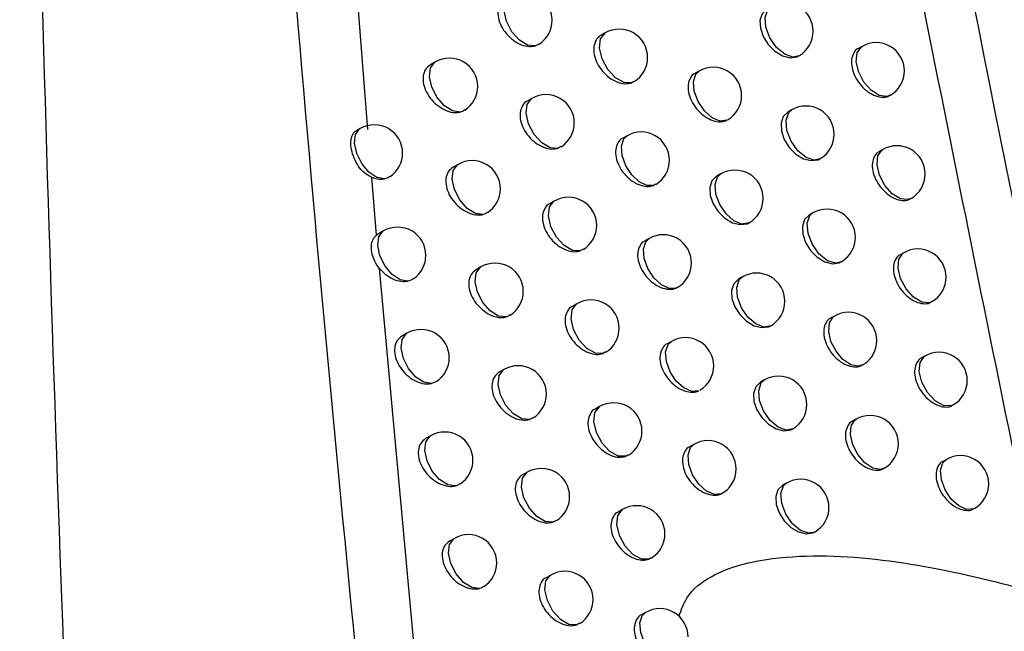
# Model space of a CAD drawing. Header units: millimetres. Extents: x 15336 to 16492, y 10123 to 11383.
# Tile 20 of 71: x 16328 to 16345, y 10308 to 10319. Entities that reach past the tile are written whole.
import ezdxf

# ---------------------------------------------------------------- set-up
doc = ezdxf.new("R2010")
doc.units = ezdxf.units.MM

msp = doc.modelspace()

# ---------------------------------------------------------------- linework, layer by layer
at = {"color": 7, "linetype": 'Continuous', "lineweight": 25}
for p, q in [((16333.329, 10326.439), (16334.062, 10316.96)), ((16338.273, 10318.67), (16338.195, 10318.624)), ((16342.819, 10318.433), (16342.753, 10318.395)), ((16335.265, 10318.157), (16335.177, 10318.107)), ((16341.713, 10318.273), (16341.703, 10318.266)), ((16339.937, 10317.997), (16339.863, 10317.955)), ((16338.78, 10317.814), (16338.743, 10317.79)), ((16336.975, 10317.512), (16336.893, 10317.465)), ((16341.575, 10317.31), (16341.505, 10317.27)), ((16333.935, 10316.978), (16333.87, 10316.94)), ((16338.659, 10316.852), (16338.582, 10316.807)), ((16343.186, 10316.607), (16343.121, 10316.57)), ((16342.09, 10316.454), (16342.075, 10316.444)), ((16335.666, 10316.345), (16335.58, 10316.295)), ((16334.132, 10316.117), (16334.219, 10315.089)), ((16340.318, 10316.176), (16340.245, 10316.134)), ((16339.165, 10315.994), (16339.133, 10315.973)), ((16337.371, 10315.696), (16337.289, 10315.649)), ((16341.95, 10315.486), (16341.882, 10315.446)), ((16334.347, 10315.168), (16334.257, 10315.116)), ((16334.257, 10315.116), (16334.22, 10315.09)), ((16339.049, 10315.032), (16338.972, 10314.988)), ((16337.879, 10314.845), (16337.83, 10314.813)), ((16342.472, 10314.634), (16342.45, 10314.62)), ((16343.557, 10314.781), (16343.493, 10314.743)), ((16334.27, 10314.507), (16335.155, 10304.89)), ((16336.071, 10314.53), (16335.986, 10314.481)), ((16340.702, 10314.354), (16340.63, 10314.312)), ((16339.554, 10314.173), (16339.527, 10314.155)), ((16337.77, 10313.878), (16337.689, 10313.832)), ((16342.33, 10313.66), (16342.262, 10313.621)), ((16334.762, 10313.355), (16334.673, 10313.304)), ((16339.443, 10313.211), (16339.367, 10313.167)), ((16338.277, 10313.025), (16338.233, 10312.996)), ((16343.932, 10312.953), (16343.869, 10312.916)), ((16336.48, 10312.714), (16336.396, 10312.666)), ((16341.091, 10312.529), (16341.019, 10312.488)), ((16338.172, 10312.058), (16338.093, 10312.013)), ((16342.713, 10311.833), (16342.646, 10311.795)), ((16341.596, 10311.666), (16341.591, 10311.663)), ((16335.18, 10311.541), (16335.093, 10311.491)), ((16339.84, 10311.388), (16339.765, 10311.345)), ((16338.679, 10311.204), (16338.64, 10311.178)), ((16344.311, 10311.123), (16344.248, 10311.087)), ((16336.892, 10310.896), (16336.809, 10310.849)), ((16341.483, 10310.704), (16341.412, 10310.663)), ((16338.579, 10310.237), (16338.5, 10310.192)), ((16341.993, 10309.844), (16341.983, 10309.838)), ((16335.601, 10309.725), (16335.515, 10309.676)), ((16339.085, 10309.381), (16339.05, 10309.358)), ((16337.307, 10309.077), (16337.226, 10309.03)), ((16338.988, 10308.415), (16338.911, 10308.37))]:
    msp.add_line(p, q, dxfattribs=at)
at = {"color": 7, "linetype": 'Continuous', "lineweight": 25, "flags": 128}
for points in [[(16337.035, 10318.442), (16336.899, 10318.455), (16336.752, 10318.544), (16336.619, 10318.693), (16336.523, 10318.877), (16336.481, 10319.064), (16336.5, 10319.222), (16336.576, 10319.323), (16336.583, 10319.327)], [(16341.132, 10319.092), (16341.132, 10319.091), (16341.05, 10319.011), (16341.011, 10318.893), (16341.018, 10318.753), (16341.069, 10318.605), (16341.158, 10318.465), (16341.276, 10318.349), (16341.411, 10318.268), (16341.547, 10318.233), (16341.669, 10318.25), (16341.713, 10318.273), (16341.713, 10318.273)], [(16341.703, 10318.266), (16341.594, 10318.244), (16341.45, 10318.293), (16341.306, 10318.412), (16341.188, 10318.582), (16341.116, 10318.771), (16341.101, 10318.948), (16341.148, 10319.082), (16341.203, 10319.133)], [(16338.743, 10317.79), (16338.607, 10317.792), (16338.456, 10317.875), (16338.317, 10318.024), (16338.216, 10318.212), (16338.171, 10318.404), (16338.19, 10318.566), (16338.27, 10318.668), (16338.273, 10318.67)], [(16343.319, 10317.567), (16343.257, 10317.545), (16343.124, 10317.565), (16342.981, 10317.655), (16342.853, 10317.801), (16342.76, 10317.979), (16342.717, 10318.161), (16342.732, 10318.317), (16342.801, 10318.421), (16342.819, 10318.433)], [(16335.704, 10317.27), (16335.569, 10317.29), (16335.424, 10317.382), (16335.295, 10317.531), (16335.203, 10317.713), (16335.162, 10317.896), (16335.181, 10318.051), (16335.255, 10318.151), (16335.265, 10318.157)], [(16340.427, 10317.126), (16340.306, 10317.111), (16340.165, 10317.169), (16340.028, 10317.291), (16339.917, 10317.457), (16339.849, 10317.641), (16339.836, 10317.812), (16339.879, 10317.943), (16339.937, 10317.997)], [(16337.43, 10316.628), (16337.295, 10316.639), (16337.147, 10316.726), (16337.013, 10316.875), (16336.916, 10317.06), (16336.873, 10317.248), (16336.892, 10317.407), (16336.969, 10317.508), (16336.975, 10317.512)], [(16341.505, 10317.27), (16341.504, 10317.269), (16341.423, 10317.189), (16341.385, 10317.071), (16341.391, 10316.931), (16341.442, 10316.783), (16341.531, 10316.643), (16341.649, 10316.526), (16341.783, 10316.445), (16341.919, 10316.411), (16342.04, 10316.427), (16342.09, 10316.454), (16342.09, 10316.454)], [(16342.075, 10316.444), (16341.972, 10316.421), (16341.827, 10316.467), (16341.682, 10316.586), (16341.562, 10316.756), (16341.488, 10316.947), (16341.473, 10317.126), (16341.521, 10317.261), (16341.575, 10317.31)], [(16334.364, 10316.09), (16334.23, 10316.115), (16334.088, 10316.209), (16333.961, 10316.359), (16333.872, 10316.538), (16333.833, 10316.719), (16333.851, 10316.871), (16333.924, 10316.971), (16333.935, 10316.978)], [(16339.133, 10315.973), (16339.011, 10315.969), (16338.873, 10316.034), (16338.741, 10316.157), (16338.635, 10316.321), (16338.57, 10316.499), (16338.558, 10316.665), (16338.599, 10316.794), (16338.659, 10316.852)], [(16343.686, 10315.741), (16343.632, 10315.721), (16343.498, 10315.737), (16343.354, 10315.825), (16343.223, 10315.971), (16343.128, 10316.151), (16343.085, 10316.335), (16343.099, 10316.493), (16343.17, 10316.597), (16343.186, 10316.607)], [(16336.109, 10315.458), (16335.974, 10315.475), (16335.829, 10315.566), (16335.698, 10315.716), (16335.605, 10315.898), (16335.564, 10316.083), (16335.582, 10316.238), (16335.657, 10316.339), (16335.666, 10316.345)], [(16340.245, 10316.134), (16340.244, 10316.134), (16340.162, 10316.053), (16340.123, 10315.935), (16340.129, 10315.794), (16340.181, 10315.647), (16340.27, 10315.508), (16340.389, 10315.392), (16340.525, 10315.312), (16340.663, 10315.278), (16340.786, 10315.295), (16340.813, 10315.308), (16340.813, 10315.308)], [(16340.813, 10315.308), (16340.692, 10315.289), (16340.55, 10315.345), (16340.412, 10315.467), (16340.299, 10315.634), (16340.23, 10315.818), (16340.216, 10315.991), (16340.26, 10316.122), (16340.318, 10316.176)], [(16337.83, 10314.813), (16337.694, 10314.821), (16337.545, 10314.907), (16337.41, 10315.056), (16337.312, 10315.242), (16337.268, 10315.431), (16337.287, 10315.591), (16337.365, 10315.692), (16337.371, 10315.696)], [(16342.45, 10314.62), (16342.354, 10314.596), (16342.208, 10314.64), (16342.061, 10314.758), (16341.939, 10314.928), (16341.864, 10315.121), (16341.849, 10315.302), (16341.897, 10315.438), (16341.95, 10315.486)], [(16341.882, 10315.446), (16341.881, 10315.446), (16341.8, 10315.366), (16341.762, 10315.248), (16341.768, 10315.108), (16341.819, 10314.959), (16341.908, 10314.819), (16342.025, 10314.702), (16342.159, 10314.621), (16342.295, 10314.586), (16342.415, 10314.603), (16342.472, 10314.634), (16342.472, 10314.634)], [(16334.779, 10314.279), (16334.644, 10314.303), (16334.501, 10314.396), (16334.374, 10314.545), (16334.284, 10314.726), (16334.244, 10314.907), (16334.262, 10315.06), (16334.335, 10315.16), (16334.347, 10315.168)], [(16339.527, 10314.155), (16339.405, 10314.148), (16339.267, 10314.211), (16339.133, 10314.334), (16339.026, 10314.499), (16338.96, 10314.678), (16338.948, 10314.846), (16338.99, 10314.975), (16339.049, 10315.032)], [(16344.057, 10313.915), (16344.011, 10313.896), (16343.877, 10313.907), (16343.731, 10313.993), (16343.598, 10314.14), (16343.501, 10314.322), (16343.456, 10314.508), (16343.471, 10314.667), (16343.543, 10314.772), (16343.557, 10314.781)], [(16336.518, 10313.644), (16336.382, 10313.66), (16336.236, 10313.75), (16336.105, 10313.899), (16336.01, 10314.082), (16335.969, 10314.267), (16335.987, 10314.424), (16336.062, 10314.525), (16336.071, 10314.53)], [(16340.63, 10314.312), (16340.629, 10314.311), (16340.548, 10314.231), (16340.508, 10314.113), (16340.515, 10313.972), (16340.566, 10313.825), (16340.656, 10313.686), (16340.774, 10313.569), (16340.91, 10313.489), (16341.047, 10313.455), (16341.17, 10313.472), (16341.202, 10313.488), (16341.202, 10313.488)], [(16341.202, 10313.488), (16341.082, 10313.466), (16340.939, 10313.52), (16340.799, 10313.641), (16340.685, 10313.808), (16340.615, 10313.994), (16340.601, 10314.168), (16340.646, 10314.301), (16340.702, 10314.354)], [(16338.233, 10312.996), (16338.097, 10313.002), (16337.948, 10313.087), (16337.811, 10313.236), (16337.712, 10313.422), (16337.667, 10313.613), (16337.686, 10313.773), (16337.765, 10313.875), (16337.77, 10313.878)], [(16342.83, 10312.794), (16342.751, 10312.771), (16342.619, 10312.799), (16342.48, 10312.893), (16342.358, 10313.038), (16342.269, 10313.212), (16342.228, 10313.389), (16342.241, 10313.541), (16342.307, 10313.644), (16342.33, 10313.66)], [(16335.197, 10312.467), (16335.062, 10312.489), (16334.919, 10312.581), (16334.791, 10312.731), (16334.699, 10312.911), (16334.659, 10313.094), (16334.677, 10313.248), (16334.751, 10313.348), (16334.762, 10313.355)], [(16339.925, 10312.336), (16339.803, 10312.326), (16339.664, 10312.388), (16339.529, 10312.51), (16339.42, 10312.675), (16339.354, 10312.856), (16339.341, 10313.024), (16339.384, 10313.154), (16339.443, 10313.211)], [(16344.432, 10312.086), (16344.395, 10312.07), (16344.26, 10312.076), (16344.112, 10312.16), (16343.977, 10312.306), (16343.877, 10312.49), (16343.831, 10312.679), (16343.846, 10312.84), (16343.921, 10312.945), (16343.932, 10312.953)], [(16336.93, 10311.829), (16336.795, 10311.842), (16336.648, 10311.931), (16336.515, 10312.08), (16336.419, 10312.264), (16336.377, 10312.451), (16336.396, 10312.608), (16336.472, 10312.709), (16336.48, 10312.714)], [(16341.591, 10311.663), (16341.475, 10311.641), (16341.332, 10311.693), (16341.191, 10311.813), (16341.075, 10311.981), (16341.003, 10312.168), (16340.989, 10312.344), (16341.034, 10312.477), (16341.091, 10312.529)], [(16341.019, 10312.488), (16341.019, 10312.488), (16340.937, 10312.407), (16340.898, 10312.289), (16340.905, 10312.149), (16340.956, 10312.001), (16341.045, 10311.862), (16341.163, 10311.745), (16341.299, 10311.665), (16341.435, 10311.63), (16341.558, 10311.647), (16341.596, 10311.666), (16341.596, 10311.666)], [(16338.64, 10311.178), (16338.504, 10311.181), (16338.354, 10311.265), (16338.216, 10311.413), (16338.115, 10311.601), (16338.07, 10311.793), (16338.089, 10311.954), (16338.168, 10312.056), (16338.172, 10312.058)], [(16343.213, 10310.967), (16343.141, 10310.945), (16343.008, 10310.969), (16342.869, 10311.062), (16342.744, 10311.207), (16342.653, 10311.383), (16342.612, 10311.561), (16342.625, 10311.715), (16342.692, 10311.819), (16342.713, 10311.833)], [(16335.619, 10310.654), (16335.484, 10310.673), (16335.34, 10310.765), (16335.21, 10310.914), (16335.118, 10311.096), (16335.077, 10311.279), (16335.096, 10311.434), (16335.17, 10311.535), (16335.18, 10311.541)], [(16340.327, 10310.515), (16340.205, 10310.503), (16340.065, 10310.562), (16339.929, 10310.684), (16339.819, 10310.85), (16339.752, 10311.032), (16339.738, 10311.202), (16339.781, 10311.332), (16339.84, 10311.388)], [(16344.811, 10310.257), (16344.791, 10310.247), (16344.67, 10310.239), (16344.533, 10310.299), (16344.399, 10310.42), (16344.291, 10310.583), (16344.224, 10310.762), (16344.209, 10310.93), (16344.248, 10311.061), (16344.311, 10311.123)], [(16337.346, 10310.012), (16337.21, 10310.023), (16337.063, 10310.111), (16336.929, 10310.26), (16336.832, 10310.444), (16336.789, 10310.632), (16336.808, 10310.791), (16336.884, 10310.892), (16336.892, 10310.896)], [(16341.412, 10310.663), (16341.411, 10310.663), (16341.33, 10310.582), (16341.291, 10310.464), (16341.298, 10310.324), (16341.349, 10310.176), (16341.438, 10310.037), (16341.556, 10309.92), (16341.691, 10309.839), (16341.827, 10309.805), (16341.949, 10309.821), (16341.993, 10309.844), (16341.993, 10309.844)], [(16341.983, 10309.838), (16341.873, 10309.815), (16341.729, 10309.864), (16341.586, 10309.984), (16341.468, 10310.152), (16341.396, 10310.341), (16341.381, 10310.518), (16341.427, 10310.653), (16341.483, 10310.704)], [(16339.05, 10309.358), (16338.915, 10309.359), (16338.763, 10309.441), (16338.624, 10309.59), (16338.522, 10309.778), (16338.476, 10309.971), (16338.495, 10310.133), (16338.575, 10310.236), (16338.579, 10310.237)], [(16336.044, 10308.839), (16335.909, 10308.856), (16335.764, 10308.947), (16335.634, 10309.096), (16335.54, 10309.278), (16335.499, 10309.463), (16335.517, 10309.618), (16335.592, 10309.719), (16335.601, 10309.725)], [(16337.766, 10308.194), (16337.63, 10308.203), (16337.482, 10308.289), (16337.347, 10308.438), (16337.249, 10308.623), (16337.205, 10308.812), (16337.223, 10308.972), (16337.301, 10309.073), (16337.307, 10309.077)], [(16339.464, 10307.537), (16339.342, 10307.532), (16339.204, 10307.595), (16339.072, 10307.718), (16338.965, 10307.882), (16338.9, 10308.061), (16338.887, 10308.228), (16338.928, 10308.357), (16338.988, 10308.415)]]:
    msp.add_lwpolyline(points, dxfattribs=at)
at = {"color": 7, "linetype": 'Continuous', "lineweight": 25}
for centre, start, end in [((16336.833, 10318.894), 0, 119.9973), ((16341.453, 10318.7), 0, 119.9973), ((16336.833, 10318.894), 302.2936, 0), ((16338.523, 10318.237), 0, 119.9973), ((16341.453, 10318.7), 301.1171, 0), ((16343.069, 10318), 0, 119.9973), ((16335.515, 10317.724), 0, 119.9973), ((16338.523, 10318.237), 301.326, 0), ((16340.187, 10317.564), 0, 119.9973), ((16343.069, 10318), 299.9973, 0), ((16335.515, 10317.724), 303.059, 0), ((16337.225, 10317.079), 0, 119.9973), ((16340.187, 10317.564), 300.3346, 0), ((16341.825, 10316.877), 0, 119.9973), ((16337.225, 10317.079), 302.0741, 0), ((16334.185, 10316.545), 0, 119.9973), ((16338.909, 10316.419), 0, 119.9973), ((16341.825, 10316.877), 302.0715, 0), ((16334.185, 10316.545), 303.8421, 0), ((16343.436, 10316.174), 0, 119.9973), ((16335.916, 10315.912), 0, 119.9973), ((16338.909, 10316.419), 301.1103, 0), ((16340.568, 10315.743), 0, 119.9973), ((16343.436, 10316.174), 299.9973, 0), ((16335.916, 10315.912), 302.818, 0), ((16337.621, 10315.263), 0, 119.9973), ((16340.568, 10315.743), 300.1414, 0), ((16342.2, 10315.053), 0, 119.9973), ((16334.597, 10314.734), 0, 119.9973), ((16337.621, 10315.263), 301.8888, 0), ((16339.299, 10314.599), 0, 119.9973), ((16342.2, 10315.053), 302.961, 0), ((16343.807, 10314.348), 0, 119.9973), ((16334.597, 10314.734), 303.5799, 0), ((16336.321, 10314.097), 0, 119.9973), ((16339.299, 10314.599), 300.8988, 0), ((16340.952, 10313.921), 0, 119.9973), ((16343.807, 10314.348), 299.9973, 0), ((16336.321, 10314.097), 302.5832, 0), ((16338.02, 10313.445), 0, 119.9973), ((16340.952, 10313.921), 300.0096, 0), ((16342.58, 10313.227), 0, 119.9973), ((16335.011, 10312.922), 0, 119.9973), ((16338.02, 10313.445), 301.6615, 0), ((16339.693, 10312.778), 0, 119.9973), ((16342.58, 10313.227), 303.9131, 0), ((16335.011, 10312.922), 303.324, 0), ((16344.182, 10312.52), 0, 119.9973), ((16336.73, 10312.281), 0, 119.9973), ((16339.693, 10312.778), 300.6915, 0), ((16342.58, 10313.227), 299.9973, 303.9131), ((16341.341, 10312.096), 0, 119.9973), ((16344.182, 10312.52), 299.9973, 0), ((16336.73, 10312.281), 302.3545, 0), ((16338.422, 10311.625), 0, 119.9973), ((16341.341, 10312.096), 300.326, 0), ((16342.963, 10311.4), 0, 119.9973), ((16335.43, 10311.108), 0, 119.9973), ((16338.422, 10311.625), 301.4382, 0), ((16340.09, 10310.955), 0, 119.9973), ((16342.963, 10311.4), 299.9973, 0), ((16344.561, 10310.69), 0, 119.9973), ((16335.43, 10311.108), 303.0746, 0), ((16337.142, 10310.463), 0, 119.9973), ((16340.09, 10310.955), 296.5025, 0), ((16341.733, 10310.271), 0, 119.9973), ((16344.561, 10310.69), 299.9973, 0), ((16337.142, 10310.463), 302.1319, 0), ((16338.829, 10309.804), 0, 119.9973), ((16341.733, 10310.271), 300.994, 0), ((16335.851, 10309.292), 0, 119.9973), ((16338.829, 10309.804), 301.2191, 0), ((16335.851, 10309.292), 302.8316, 0), ((16337.557, 10308.644), 0, 119.9973), ((16337.557, 10308.644), 301.9151, 0), ((16339.238, 10307.982), 0, 119.9973)]:
    msp.add_arc(centre, 0.5, start, end, dxfattribs=at)
for points, knots in [([(16329.219, 10294.212), (16328.831, 10303.759), (16328.231, 10318.517), (16327.986, 10335.829), (16327.926, 10343.587), (16327.906, 10346.15)], [0, 0, 0, 0, 0.550891, 0.851662, 1, 1, 1, 1]), ([(16334.921, 10297.137), (16334.094, 10305.256), (16332.441, 10321.493), (16331.495, 10337.594), (16331.023, 10345.644)], [0, 0, 0, 0, 0.500082, 1, 1, 1, 1]), ([(16346.016, 10308.734), (16344.849, 10314.451), (16342.513, 10325.893), (16340.523, 10337.203), (16339.528, 10342.862)], [0, 0, 0, 0, 0.499676, 1, 1, 1, 1]), ([(16336.5, 10319.279), (16336.5, 10319.279), (16336.46, 10319.267), (16336.409, 10319.199), (16336.365, 10319.082), (16336.373, 10318.938), (16336.426, 10318.79), (16336.52, 10318.651), (16336.644, 10318.534), (16336.787, 10318.455), (16336.924, 10318.423), (16337.001, 10318.436), (16337.035, 10318.442)], [0, 0, 0, 0, 0.000028, 0.115793, 0.229187, 0.340454, 0.450812, 0.561831, 0.674749, 0.789983, 0.906946, 1, 1, 1, 1]), ([(16338.195, 10318.624), (16338.195, 10318.624), (16338.155, 10318.613), (16338.106, 10318.545), (16338.062, 10318.429), (16338.07, 10318.285), (16338.122, 10318.136), (16338.215, 10317.995), (16338.338, 10317.878), (16338.479, 10317.798), (16338.622, 10317.762), (16338.703, 10317.781), (16338.743, 10317.79)], [0, 0, 0, 0, 0.000259, 0.113323, 0.224471, 0.333876, 0.442516, 0.551678, 0.662387, 0.774987, 0.888995, 1, 1, 1, 1]), ([(16337.096, 10318.476), (16337.086, 10318.467), (16337.068, 10318.452), (16337.045, 10318.445), (16337.035, 10318.442)], [0, 0, 0, 0, 0.578056, 1, 1, 1, 1]), ([(16342.753, 10318.394), (16342.753, 10318.394), (16342.715, 10318.384), (16342.668, 10318.318), (16342.626, 10318.203), (16342.634, 10318.058), (16342.685, 10317.907), (16342.775, 10317.763), (16342.894, 10317.643), (16343.029, 10317.56), (16343.165, 10317.525), (16343.271, 10317.535), (16343.318, 10317.57), (16343.335, 10317.583)], [0, 0, 0, 0, 0.0008484, 0.1060319, 0.2102832, 0.3136531, 0.4166094, 0.5198057, 0.6237735, 0.7286866, 0.8342931, 0.9400399, 1, 1, 1, 1]), ([(16335.177, 10318.107), (16335.145, 10318.082), (16335.082, 10318.033), (16335.042, 10317.908), (16335.049, 10317.766), (16335.103, 10317.618), (16335.197, 10317.48), (16335.323, 10317.365), (16335.467, 10317.286), (16335.6, 10317.255), (16335.674, 10317.266), (16335.704, 10317.27)], [0, 0, 0, 0, 0.1174633, 0.2323312, 0.3447543, 0.4561533, 0.5683301, 0.6826979, 0.7997352, 0.9187735, 1, 1, 1, 1]), ([(16339.863, 10317.954), (16339.863, 10317.954), (16339.824, 10317.943), (16339.775, 10317.876), (16339.732, 10317.761), (16339.74, 10317.616), (16339.792, 10317.466), (16339.884, 10317.324), (16340.006, 10317.206), (16340.145, 10317.125), (16340.285, 10317.091), (16340.378, 10317.103), (16340.42, 10317.123), (16340.427, 10317.126)], [0, 0, 0, 0, 0.000479, 0.110399, 0.218805, 0.325815, 0.432196, 0.538981, 0.646998, 0.756524, 0.867168, 0.978048, 1, 1, 1, 1]), ([(16336.893, 10317.465), (16336.893, 10317.465), (16336.853, 10317.453), (16336.803, 10317.385), (16336.758, 10317.268), (16336.766, 10317.124), (16336.819, 10316.976), (16336.913, 10316.836), (16337.037, 10316.72), (16337.179, 10316.641), (16337.318, 10316.607), (16337.395, 10316.622), (16337.43, 10316.628)], [0, 0, 0, 0, 0.000072, 0.115251, 0.228167, 0.339045, 0.449046, 0.559672, 0.672113, 0.786771, 0.903086, 1, 1, 1, 1]), ([(16335.784, 10317.31), (16335.776, 10317.302), (16335.754, 10317.282), (16335.723, 10317.275), (16335.704, 10317.27)], [0, 0, 0, 0, 0.369215, 1, 1, 1, 1]), ([(16334.132, 10316.117), (16334.089, 10316.139), (16334.004, 10316.185), (16333.901, 10316.308), (16333.822, 10316.453), (16333.775, 10316.609), (16333.764, 10316.754), (16333.795, 10316.866), (16333.832, 10316.928), (16333.868, 10316.938), (16333.87, 10316.939)], [0, 0, 0, 0, 0.135741, 0.271071, 0.412822, 0.557058, 0.701498, 0.845796, 0.990308, 1, 1, 1, 1]), ([(16338.582, 10316.807), (16338.582, 10316.807), (16338.543, 10316.795), (16338.493, 10316.728), (16338.449, 10316.612), (16338.457, 10316.467), (16338.51, 10316.318), (16338.602, 10316.177), (16338.725, 10316.06), (16338.866, 10315.979), (16339.008, 10315.946), (16339.094, 10315.958), (16339.132, 10315.973), (16339.133, 10315.973)], [0, 0, 0, 0, 0.0002989, 0.1127344, 0.2233431, 0.3322849, 0.4404897, 0.5491881, 0.6593625, 0.7713433, 0.8846699, 0.9982826, 1, 1, 1, 1]), ([(16337.487, 10316.661), (16337.476, 10316.651), (16337.459, 10316.637), (16337.438, 10316.63), (16337.43, 10316.628)], [0, 0, 0, 0, 0.667701, 1, 1, 1, 1]), ([(16343.121, 10316.57), (16343.121, 10316.569), (16343.083, 10316.559), (16343.036, 10316.493), (16342.995, 10316.378), (16343.002, 10316.233), (16343.053, 10316.082), (16343.143, 10315.938), (16343.262, 10315.818), (16343.397, 10315.734), (16343.531, 10315.7), (16343.629, 10315.705), (16343.667, 10315.735), (16343.676, 10315.742)], [0, 0, 0, 0, 0.000905, 0.109081, 0.216345, 0.322742, 0.42873, 0.534952, 0.64193, 0.749836, 0.858424, 0.96715, 1, 1, 1, 1]), ([(16335.58, 10316.295), (16335.548, 10316.27), (16335.485, 10316.221), (16335.445, 10316.096), (16335.452, 10315.954), (16335.505, 10315.806), (16335.599, 10315.668), (16335.725, 10315.552), (16335.869, 10315.473), (16336.003, 10315.442), (16336.078, 10315.453), (16336.109, 10315.458)], [0, 0, 0, 0, 0.116945, 0.231371, 0.343452, 0.454542, 0.566369, 0.680293, 0.796776, 0.915177, 1, 1, 1, 1]), ([(16334.133, 10316.117), (16334.181, 10316.102), (16334.263, 10316.077), (16334.335, 10316.086), (16334.364, 10316.09)], [0, 0, 0, 0, 0.6005663, 1, 1, 1, 1]), ([(16334.461, 10316.134), (16334.455, 10316.128), (16334.429, 10316.103), (16334.392, 10316.096), (16334.364, 10316.09)], [0, 0, 0, 0, 0.253829, 1, 1, 1, 1]), ([(16336.183, 10315.496), (16336.175, 10315.488), (16336.154, 10315.469), (16336.126, 10315.462), (16336.109, 10315.458)], [0, 0, 0, 0, 0.417991, 1, 1, 1, 1]), ([(16337.289, 10315.649), (16337.289, 10315.649), (16337.25, 10315.637), (16337.199, 10315.569), (16337.155, 10315.453), (16337.163, 10315.309), (16337.216, 10315.16), (16337.309, 10315.02), (16337.433, 10314.903), (16337.575, 10314.824), (16337.715, 10314.79), (16337.793, 10314.806), (16337.83, 10314.813)], [0, 0, 0, 0, 0.000115, 0.114701, 0.227126, 0.3376, 0.447227, 0.557445, 0.669398, 0.783472, 0.899132, 1, 1, 1, 1]), ([(16334.27, 10314.507), (16334.239, 10314.552), (16334.177, 10314.643), (16334.134, 10314.795), (16334.13, 10314.934), (16334.163, 10315.032), (16334.205, 10315.074), (16334.22, 10315.089)], [0, 0, 0, 0, 0.217348, 0.434385, 0.655998, 0.87823, 1, 1, 1, 1]), ([(16338.973, 10314.988), (16338.972, 10314.988), (16338.933, 10314.976), (16338.884, 10314.909), (16338.84, 10314.793), (16338.848, 10314.649), (16338.901, 10314.499), (16338.993, 10314.358), (16339.116, 10314.24), (16339.256, 10314.16), (16339.398, 10314.126), (16339.486, 10314.138), (16339.525, 10314.154), (16339.527, 10314.155)], [0, 0, 0, 0, 0.000338, 0.112127, 0.222175, 0.33063, 0.438376, 0.546589, 0.656208, 0.767552, 0.880181, 0.993087, 1, 1, 1, 1]), ([(16343.493, 10314.743), (16343.493, 10314.743), (16343.455, 10314.733), (16343.408, 10314.667), (16343.367, 10314.552), (16343.375, 10314.407), (16343.426, 10314.256), (16343.515, 10314.111), (16343.634, 10313.991), (16343.768, 10313.907), (16343.902, 10313.874), (16344, 10313.878), (16344.037, 10313.908), (16344.046, 10313.915)], [0, 0, 0, 0, 0.000936, 0.109084, 0.216362, 0.322814, 0.428873, 0.535152, 0.642152, 0.750038, 0.858573, 0.967242, 1, 1, 1, 1]), ([(16334.27, 10314.507), (16334.273, 10314.503), (16334.313, 10314.456), (16334.403, 10314.374), (16334.548, 10314.296), (16334.679, 10314.267), (16334.752, 10314.276), (16334.779, 10314.279)], [0, 0, 0, 0, 0.024974, 0.287474, 0.556615, 0.83075, 1, 1, 1, 1]), ([(16335.986, 10314.481), (16335.954, 10314.456), (16335.891, 10314.407), (16335.851, 10314.283), (16335.858, 10314.141), (16335.912, 10313.992), (16336.006, 10313.853), (16336.131, 10313.737), (16336.274, 10313.659), (16336.41, 10313.627), (16336.485, 10313.639), (16336.518, 10313.644)], [0, 0, 0, 0, 0.11642, 0.230393, 0.342116, 0.452882, 0.564347, 0.677818, 0.79374, 0.9115, 1, 1, 1, 1]), ([(16334.87, 10314.322), (16334.863, 10314.315), (16334.839, 10314.292), (16334.804, 10314.285), (16334.779, 10314.279)], [0, 0, 0, 0, 0.283634, 1, 1, 1, 1]), ([(16337.689, 10313.831), (16337.689, 10313.831), (16337.65, 10313.82), (16337.6, 10313.752), (16337.556, 10313.636), (16337.564, 10313.492), (16337.616, 10313.343), (16337.709, 10313.203), (16337.833, 10313.086), (16337.974, 10313.006), (16338.116, 10312.971), (16338.195, 10312.988), (16338.233, 10312.996)], [0, 0, 0, 0, 0.000158, 0.114141, 0.226063, 0.336116, 0.445353, 0.55515, 0.666602, 0.780083, 0.895082, 1, 1, 1, 1]), ([(16336.587, 10313.681), (16336.577, 10313.672), (16336.558, 10313.655), (16336.532, 10313.648), (16336.518, 10313.644)], [0, 0, 0, 0, 0.475895, 1, 1, 1, 1]), ([(16342.262, 10313.621), (16342.262, 10313.621), (16342.224, 10313.61), (16342.176, 10313.544), (16342.134, 10313.429), (16342.142, 10313.284), (16342.193, 10313.133), (16342.284, 10312.99), (16342.403, 10312.87), (16342.54, 10312.787), (16342.676, 10312.753), (16342.773, 10312.761), (16342.814, 10312.788), (16342.824, 10312.794)], [0, 0, 0, 0, 0.000763, 0.109057, 0.216272, 0.322472, 0.428198, 0.5342, 0.641089, 0.749069, 0.857856, 0.966812, 1, 1, 1, 1]), ([(16334.673, 10313.304), (16334.641, 10313.279), (16334.577, 10313.229), (16334.537, 10313.105), (16334.544, 10312.963), (16334.598, 10312.815), (16334.692, 10312.677), (16334.818, 10312.562), (16334.963, 10312.484), (16335.096, 10312.454), (16335.169, 10312.463), (16335.197, 10312.467)], [0, 0, 0, 0, 0.117955, 0.233266, 0.346019, 0.457704, 0.570202, 0.684991, 0.802575, 0.922262, 1, 1, 1, 1]), ([(16339.367, 10313.167), (16339.367, 10313.167), (16339.328, 10313.156), (16339.279, 10313.089), (16339.235, 10312.973), (16339.243, 10312.828), (16339.295, 10312.679), (16339.388, 10312.537), (16339.51, 10312.419), (16339.65, 10312.338), (16339.791, 10312.304), (16339.881, 10312.317), (16339.921, 10312.334), (16339.925, 10312.336)], [0, 0, 0, 0, 0.000377, 0.111505, 0.220976, 0.328926, 0.436194, 0.543901, 0.652949, 0.763643, 0.875565, 0.987751, 1, 1, 1, 1]), ([(16343.869, 10312.916), (16343.868, 10312.915), (16343.831, 10312.905), (16343.784, 10312.839), (16343.743, 10312.725), (16343.751, 10312.58), (16343.802, 10312.428), (16343.891, 10312.284), (16344.009, 10312.163), (16344.144, 10312.079), (16344.277, 10312.045), (16344.374, 10312.049), (16344.412, 10312.08), (16344.42, 10312.087)], [0, 0, 0, 0, 0.000967, 0.109081, 0.216369, 0.322868, 0.428991, 0.535321, 0.642337, 0.750197, 0.858677, 0.967285, 1, 1, 1, 1]), ([(16336.396, 10312.666), (16336.364, 10312.641), (16336.301, 10312.592), (16336.262, 10312.468), (16336.268, 10312.325), (16336.322, 10312.177), (16336.415, 10312.038), (16336.54, 10311.921), (16336.683, 10311.842), (16336.82, 10311.81), (16336.896, 10311.823), (16336.93, 10311.829)], [0, 0, 0, 0, 0.115888, 0.229396, 0.340748, 0.451175, 0.562263, 0.67527, 0.790624, 0.90774, 1, 1, 1, 1]), ([(16335.283, 10312.508), (16335.276, 10312.502), (16335.253, 10312.48), (16335.22, 10312.472), (16335.197, 10312.467)], [0, 0, 0, 0, 0.318343, 1, 1, 1, 1]), ([(16338.093, 10312.013), (16338.093, 10312.013), (16338.054, 10312.001), (16338.004, 10311.933), (16337.96, 10311.817), (16337.968, 10311.673), (16338.02, 10311.524), (16338.113, 10311.383), (16338.237, 10311.266), (16338.377, 10311.187), (16338.52, 10311.151), (16338.6, 10311.169), (16338.64, 10311.178)], [0, 0, 0, 0, 0.0002001, 0.113571, 0.2249759, 0.3345932, 0.4434231, 0.5527824, 0.6637223, 0.776601, 0.8909315, 1, 1, 1, 1]), ([(16336.993, 10311.864), (16336.983, 10311.855), (16336.965, 10311.839), (16336.941, 10311.832), (16336.93, 10311.829)], [0, 0, 0, 0, 0.545317, 1, 1, 1, 1]), ([(16342.646, 10311.794), (16342.646, 10311.794), (16342.608, 10311.784), (16342.561, 10311.717), (16342.519, 10311.603), (16342.526, 10311.458), (16342.578, 10311.306), (16342.668, 10311.163), (16342.787, 10311.043), (16342.923, 10310.96), (16343.059, 10310.926), (16343.156, 10310.934), (16343.197, 10310.961), (16343.206, 10310.967)], [0, 0, 0, 0, 0.0007969, 0.1090566, 0.2162871, 0.3225466, 0.4283502, 0.5344151, 0.6413263, 0.7492796, 0.858004, 0.9668922, 1, 1, 1, 1]), ([(16335.093, 10311.491), (16335.061, 10311.466), (16334.997, 10311.416), (16334.957, 10311.292), (16334.964, 10311.15), (16335.018, 10311.002), (16335.112, 10310.863), (16335.237, 10310.748), (16335.382, 10310.67), (16335.515, 10310.639), (16335.589, 10310.649), (16335.619, 10310.654)], [0, 0, 0, 0, 0.1174426, 0.2323211, 0.3447446, 0.4561349, 0.5682971, 0.6826513, 0.7996848, 0.9187356, 1, 1, 1, 1]), ([(16339.765, 10311.345), (16339.765, 10311.345), (16339.726, 10311.334), (16339.677, 10311.267), (16339.634, 10311.151), (16339.642, 10311.006), (16339.694, 10310.856), (16339.786, 10310.715), (16339.908, 10310.597), (16340.047, 10310.516), (16340.188, 10310.482), (16340.279, 10310.494), (16340.321, 10310.513), (16340.327, 10310.515)], [0, 0, 0, 0, 0.000416, 0.110869, 0.219745, 0.32717, 0.433939, 0.541122, 0.649582, 0.759612, 0.870813, 0.982269, 1, 1, 1, 1]), ([(16344.248, 10311.086), (16344.248, 10311.086), (16344.211, 10311.076), (16344.164, 10311.01), (16344.123, 10310.896), (16344.131, 10310.751), (16344.182, 10310.599), (16344.271, 10310.454), (16344.389, 10310.334), (16344.523, 10310.249), (16344.655, 10310.216), (16344.753, 10310.219), (16344.79, 10310.25), (16344.799, 10310.257)], [0, 0, 0, 0, 0.000997, 0.10908, 0.216376, 0.322921, 0.429104, 0.535484, 0.642516, 0.750351, 0.858778, 0.967328, 1, 1, 1, 1]), ([(16336.809, 10310.849), (16336.809, 10310.849), (16336.769, 10310.837), (16336.719, 10310.769), (16336.674, 10310.652), (16336.682, 10310.508), (16336.735, 10310.36), (16336.829, 10310.22), (16336.953, 10310.104), (16337.096, 10310.025), (16337.234, 10309.991), (16337.311, 10310.006), (16337.346, 10310.012)], [0, 0, 0, 0, 0.000022, 0.115347, 0.228379, 0.339345, 0.449417, 0.560116, 0.672648, 0.787426, 0.903892, 1, 1, 1, 1]), ([(16335.699, 10310.693), (16335.691, 10310.686), (16335.67, 10310.666), (16335.639, 10310.659), (16335.619, 10310.654)], [0, 0, 0, 0, 0.358976, 1, 1, 1, 1]), ([(16338.5, 10310.192), (16338.5, 10310.192), (16338.461, 10310.181), (16338.411, 10310.113), (16338.368, 10309.997), (16338.375, 10309.853), (16338.428, 10309.703), (16338.521, 10309.563), (16338.644, 10309.445), (16338.784, 10309.366), (16338.928, 10309.329), (16339.01, 10309.349), (16339.05, 10309.358)], [0, 0, 0, 0, 0.000242, 0.11299, 0.223864, 0.333029, 0.441435, 0.550341, 0.660755, 0.773021, 0.886675, 1, 1, 1, 1]), ([(16337.404, 10310.045), (16337.393, 10310.036), (16337.376, 10310.021), (16337.354, 10310.015), (16337.346, 10310.012)], [0, 0, 0, 0, 0.6295567, 1, 1, 1, 1]), ([(16335.515, 10309.676), (16335.484, 10309.651), (16335.42, 10309.601), (16335.38, 10309.477), (16335.387, 10309.335), (16335.441, 10309.187), (16335.535, 10309.048), (16335.66, 10308.932), (16335.804, 10308.854), (16335.939, 10308.822), (16336.013, 10308.834), (16336.044, 10308.839)], [0, 0, 0, 0, 0.116924, 0.231359, 0.34344, 0.454521, 0.566334, 0.680244, 0.796722, 0.915134, 1, 1, 1, 1]), ([(16339.578, 10308.346), (16339.619, 10308.459), (16339.73, 10308.767), (16340.277, 10309.18), (16341.446, 10309.462), (16343.176, 10309.397), (16344.797, 10309.068), (16345.741, 10308.809), (16346.016, 10308.734)], [0, 0, 0, 0, 0.052477, 0.143927, 0.319558, 0.601046, 0.88383, 1, 1, 1, 1]), ([(16336.119, 10308.877), (16336.111, 10308.869), (16336.09, 10308.85), (16336.061, 10308.843), (16336.044, 10308.839)], [0, 0, 0, 0, 0.406863, 1, 1, 1, 1]), ([(16337.226, 10309.03), (16337.226, 10309.03), (16337.186, 10309.018), (16337.136, 10308.95), (16337.091, 10308.834), (16337.099, 10308.69), (16337.152, 10308.541), (16337.245, 10308.401), (16337.37, 10308.285), (16337.511, 10308.205), (16337.651, 10308.171), (16337.729, 10308.187), (16337.766, 10308.194)], [0, 0, 0, 0, 0.000066, 0.114799, 0.227342, 0.337906, 0.447608, 0.557903, 0.669949, 0.784145, 0.899956, 1, 1, 1, 1]), ([(16338.911, 10308.37), (16338.911, 10308.37), (16338.872, 10308.359), (16338.823, 10308.291), (16338.779, 10308.175), (16338.787, 10308.031), (16338.839, 10307.882), (16338.932, 10307.741), (16339.054, 10307.623), (16339.195, 10307.542), (16339.337, 10307.509), (16339.424, 10307.521), (16339.463, 10307.537), (16339.464, 10307.537)], [0, 0, 0, 0, 0.0002834, 0.1123898, 0.2227112, 0.3313987, 0.4393562, 0.5477859, 0.6576529, 0.7692884, 0.8822503, 0.995506, 1, 1, 1, 1]), ([(16337.817, 10308.225), (16337.806, 10308.215), (16337.791, 10308.202), (16337.771, 10308.196), (16337.766, 10308.194)], [0, 0, 0, 0, 0.733311, 1, 1, 1, 1])]:
    msp.add_open_spline(points, degree=3, knots=knots, dxfattribs=at)
msp.add_open_spline([(16340.43, 10342.817), (16342.211, 10332.414), (16344.194, 10321.933), (16346.37, 10311.369)], degree=3, dxfattribs=at)

doc.saveas('drawing.dxf')
